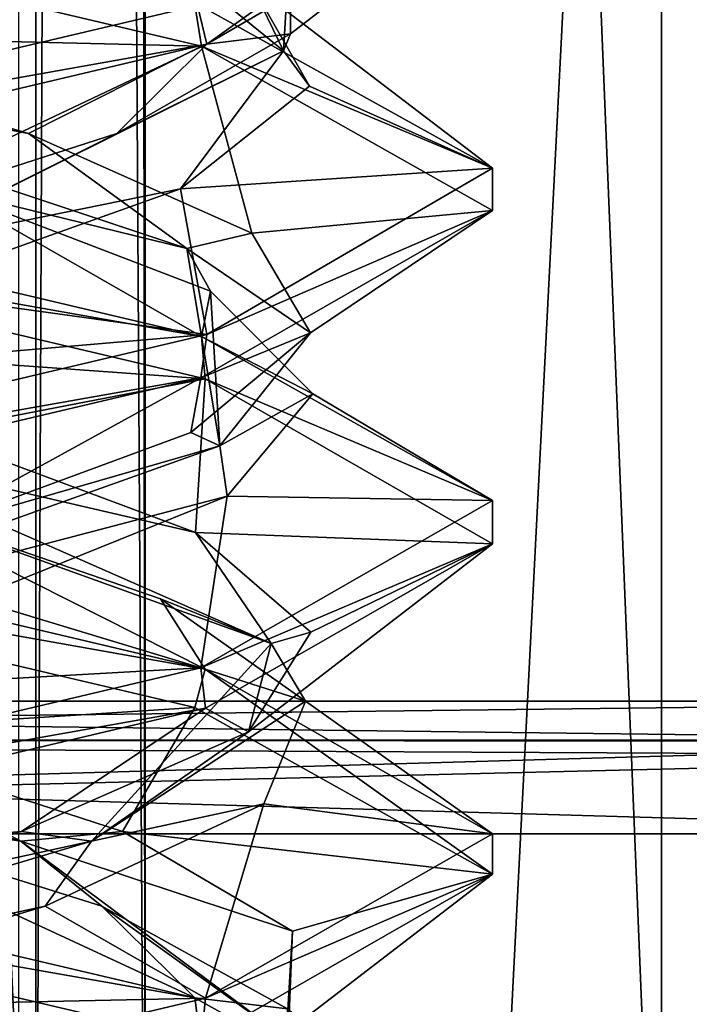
# Model space of a CAD drawing. Header units: millimetres. Extents: x -18.9 to 18.9, y -8.8 to 39.
# Tile 60 of 256: x 10.7 to 11.8, y -2.8 to -1.3. Entities that reach past the tile are written whole.
import ezdxf

# ---------------------------------------------------------------- set-up
doc = ezdxf.new("R2010")
doc.units = ezdxf.units.MM
doc.header["$LTSCALE"] = 41.718519
for name, color, linetype in [('1', 7, 'CONTINUOUS'), ('1238', 7, 'CONTINUOUS'), ('1240', 7, 'CONTINUOUS'), ('1242', 7, 'CONTINUOUS'), ('1301', 7, 'CONTINUOUS'), ('1305', 7, 'CONTINUOUS'), ('1859', 7, 'CONTINUOUS'), ('1860', 7, 'CONTINUOUS'), ('1861', 7, 'CONTINUOUS'), ('1871', 7, 'CONTINUOUS'), ('1872', 7, 'CONTINUOUS'), ('1873', 7, 'CONTINUOUS'), ('1883', 7, 'CONTINUOUS'), ('1884', 7, 'CONTINUOUS'), ('1885', 7, 'CONTINUOUS'), ('1904', 7, 'CONTINUOUS'), ('1905', 7, 'CONTINUOUS'), ('1906', 7, 'CONTINUOUS'), ('2008', 7, 'CONTINUOUS'), ('32', 7, 'CONTINUOUS'), ('6', 7, 'CONTINUOUS'), ('7', 7, 'CONTINUOUS'), ('8', 7, 'CONTINUOUS')]:
    doc.layers.add(name, color=color, linetype=linetype)

msp = doc.modelspace()

# ---------------------------------------------------------------- linework, layer by layer
at = {"layer": '1', "color": 7, "linetype": 'CONTINUOUS'}
for points in [[(9.0291, 26.4, -14.874), (12.9799, 26.4, -11.588), (9.0598, -3.5, -14.8553), (9.0291, 26.4, -14.874)], [(9.0598, -3.5, -14.8553), (12.9799, 26.4, -11.588), (11.4495, -3.5, -13.1023), (9.0598, -3.5, -14.8553)], [(11.4495, -3.5, -13.1023), (12.9799, 26.4, -11.588), (13.5068, -3.5, -10.9693), (11.4495, -3.5, -13.1023)]]:
    msp.add_3dface(points, dxfattribs=at)
at = {"layer": '1238', "color": 7, "linetype": 'CONTINUOUS'}
for points in [[(7.65, -2.3, -2.275), (7.65, -2.3, -4.075), (12.55, -2.3, -4.075), (7.65, -2.3, -2.275)], [(12.55, -2.3, -2.275), (7.65, -2.3, -2.275), (12.55, -2.3, -4.075), (12.55, -2.3, -2.275)]]:
    msp.add_3dface(points, dxfattribs=at)
at = {"layer": '1240', "color": 7, "linetype": 'CONTINUOUS'}
for points in [[(7.65, -7.1, -4.275), (12.55, -7.1, -4.275), (7.65, -2.5, -4.275), (7.65, -7.1, -4.275)], [(7.65, -2.5, -4.275), (12.55, -7.1, -4.275), (12.55, -2.5, -4.275), (7.65, -2.5, -4.275)]]:
    msp.add_3dface(points, dxfattribs=at)
at = {"layer": '1242', "color": 7, "linetype": 'CONTINUOUS'}
for points in [[(12.55, -7.1, -2.075), (7.65, -7.1, -2.075), (12.55, -2.5, -2.075), (12.55, -7.1, -2.075)], [(12.55, -2.5, -2.075), (7.65, -7.1, -2.075), (7.65, -2.5, -2.075), (12.55, -2.5, -2.075)]]:
    msp.add_3dface(points, dxfattribs=at)
at = {"layer": '1301', "color": 7, "linetype": 'CONTINUOUS'}
for points in [[(12.55, -2.3, -4.075), (7.65, -2.3, -4.075), (7.65, -2.3586, -4.2164), (12.55, -2.3, -4.075)], [(12.55, -2.3, -4.075), (7.65, -2.3586, -4.2164), (12.55, -2.3591, -4.217), (12.55, -2.3, -4.075)], [(7.65, -2.3586, -4.2164), (7.65, -2.5, -4.275), (12.55, -2.3591, -4.217), (7.65, -2.3586, -4.2164)], [(7.65, -2.5, -4.275), (12.55, -2.3825, -4.2368), (12.55, -2.3591, -4.217), (7.65, -2.5, -4.275)], [(7.65, -2.5, -4.275), (12.55, -2.5, -4.275), (12.55, -2.3825, -4.2368), (7.65, -2.5, -4.275)]]:
    msp.add_3dface(points, dxfattribs=at)
at = {"layer": '1305', "color": 7, "linetype": 'CONTINUOUS'}
for points in [[(7.65, -2.3, -2.275), (12.55, -2.3, -2.275), (12.55, -2.3603, -2.1318), (7.65, -2.3, -2.275)], [(7.65, -2.3586, -2.1336), (7.65, -2.3, -2.275), (12.55, -2.3603, -2.1318), (7.65, -2.3586, -2.1336)], [(12.55, -2.5, -2.075), (7.65, -2.5, -2.075), (7.65, -2.3586, -2.1336), (12.55, -2.5, -2.075)], [(12.55, -2.5, -2.075), (7.65, -2.3586, -2.1336), (12.55, -2.3827, -2.113), (12.55, -2.5, -2.075)], [(12.55, -2.3827, -2.113), (7.65, -2.3586, -2.1336), (12.55, -2.3603, -2.1318), (12.55, -2.3827, -2.113)]]:
    msp.add_3dface(points, dxfattribs=at)
at = {"layer": '1859', "color": 7, "linetype": 'CONTINUOUS'}
for points in [[(9.9586, -2, 6.8562), (10.5083, -1.9913, 7.2566), (11.0255, -2.2519, 7.3019), (9.9586, -2, 6.8562)], [(10.5083, -1.9913, 7.2566), (10.9579, -2.1458, 7.6402), (11.0255, -2.2519, 7.3019), (10.5083, -1.9913, 7.2566)], [(10.9579, -2.1458, 7.6402), (11.1765, -2.3003, 8.1891), (11.0255, -2.2519, 7.3019), (10.9579, -2.1458, 7.6402)], [(11.0255, -2.2519, 7.3019), (11.1765, -2.3003, 8.1891), (11.4586, -2.5003, 8.3576), (11.0255, -2.2519, 7.3019)], [(11.1765, -2.3003, 8.1891), (11.1138, -2.4549, 8.7767), (11.4586, -2.5003, 8.3576), (11.1765, -2.3003, 8.1891)], [(11.1138, -2.4549, 8.7767), (10.7842, -2.6094, 9.2671), (11.0256, -2.7481, 9.4105), (11.1138, -2.4549, 8.7767)], [(11.4586, -2.5003, 8.3576), (11.1138, -2.4549, 8.7767), (11.0256, -2.7481, 9.4105), (11.4586, -2.5003, 8.3576)], [(10.7842, -2.6094, 9.2671), (10.2638, -2.7639, 9.5471), (11.0256, -2.7481, 9.4105), (10.7842, -2.6094, 9.2671)], [(10.2638, -2.7639, 9.5471), (9.9586, -3, 9.8562), (11.0256, -2.7481, 9.4105), (10.2638, -2.7639, 9.5471)]]:
    msp.add_3dface(points, dxfattribs=at)
at = {"layer": '1860', "color": 7, "linetype": 'CONTINUOUS'}
for points in [[(11.0107, -2.0457, 7.7203), (10.4468, -1.9154, 7.2674), (10.6062, -1.8954, 7.3113), (11.0107, -2.0457, 7.7203)], [(11.1247, -2.2133, 8.1033), (10.5083, -1.9913, 7.2566), (10.4468, -1.9154, 7.2674), (11.1247, -2.2133, 8.1033)], [(11.1247, -2.2133, 8.1033), (10.4468, -1.9154, 7.2674), (11.0107, -2.0457, 7.7203), (11.1247, -2.2133, 8.1033)], [(10.9579, -2.1458, 7.6402), (10.5083, -1.9913, 7.2566), (11.1247, -2.2133, 8.1033), (10.9579, -2.1458, 7.6402)], [(11.1848, -2.196, 8.2685), (11.1247, -2.2133, 8.1033), (11.0107, -2.0457, 7.7203), (11.1848, -2.196, 8.2685)], [(11.1765, -2.3003, 8.1891), (10.9579, -2.1458, 7.6402), (11.1247, -2.2133, 8.1033), (11.1765, -2.3003, 8.1891)], [(11.0905, -2.3464, 8.836), (11.1247, -2.2133, 8.1033), (11.1848, -2.196, 8.2685), (11.0905, -2.3464, 8.836)], [(10.8541, -2.5111, 9.1449), (11.1765, -2.3003, 8.1891), (11.1247, -2.2133, 8.1033), (10.8541, -2.5111, 9.1449)], [(10.8541, -2.5111, 9.1449), (11.1247, -2.2133, 8.1033), (11.0905, -2.3464, 8.836), (10.8541, -2.5111, 9.1449)], [(11.1138, -2.4549, 8.7767), (11.1765, -2.3003, 8.1891), (10.8541, -2.5111, 9.1449), (11.1138, -2.4549, 8.7767)], [(10.7483, -2.4967, 9.2984), (10.8541, -2.5111, 9.1449), (11.0905, -2.3464, 8.836), (10.7483, -2.4967, 9.2984)], [(10.7842, -2.6094, 9.2671), (11.1138, -2.4549, 8.7767), (10.8541, -2.5111, 9.1449), (10.7842, -2.6094, 9.2671)], [(10.2333, -2.647, 9.5545), (10.8541, -2.5111, 9.1449), (10.7483, -2.4967, 9.2984), (10.2333, -2.647, 9.5545)], [(9.855, -2.8089, 9.545), (10.7842, -2.6094, 9.2671), (10.8541, -2.5111, 9.1449), (9.855, -2.8089, 9.545)], [(9.855, -2.8089, 9.545), (10.8541, -2.5111, 9.1449), (10.2333, -2.647, 9.5545), (9.855, -2.8089, 9.545)], [(10.2638, -2.7639, 9.5471), (10.7842, -2.6094, 9.2671), (9.855, -2.8089, 9.545), (10.2638, -2.7639, 9.5471)]]:
    msp.add_3dface(points, dxfattribs=at)
at = {"layer": '1861', "color": 7, "linetype": 'CONTINUOUS'}
for points in [[(10.06, -1.745, 7.1311), (9.9586, -1.5625, 6.8562), (11.0255, -1.8144, 7.3019), (10.06, -1.745, 7.1311)], [(10.6062, -1.8954, 7.3113), (10.06, -1.745, 7.1311), (11.0255, -1.8144, 7.3019), (10.6062, -1.8954, 7.3113)], [(11.0107, -2.0457, 7.7203), (10.6062, -1.8954, 7.3113), (11.0255, -1.8144, 7.3019), (11.0107, -2.0457, 7.7203)], [(11.4586, -2.0628, 8.3576), (11.0107, -2.0457, 7.7203), (11.0255, -1.8144, 7.3019), (11.4586, -2.0628, 8.3576)], [(11.1848, -2.196, 8.2685), (11.0107, -2.0457, 7.7203), (11.4586, -2.0628, 8.3576), (11.1848, -2.196, 8.2685)], [(11.0256, -2.3106, 9.4105), (11.0905, -2.3464, 8.836), (11.4586, -2.0628, 8.3576), (11.0256, -2.3106, 9.4105)], [(11.0905, -2.3464, 8.836), (11.1848, -2.196, 8.2685), (11.4586, -2.0628, 8.3576), (11.0905, -2.3464, 8.836)], [(9.9586, -2.5625, 9.8562), (10.7483, -2.4967, 9.2984), (11.0256, -2.3106, 9.4105), (9.9586, -2.5625, 9.8562)], [(10.7483, -2.4967, 9.2984), (11.0905, -2.3464, 8.836), (11.0256, -2.3106, 9.4105), (10.7483, -2.4967, 9.2984)], [(9.9586, -2.5625, 9.8562), (10.2333, -2.647, 9.5545), (10.7483, -2.4967, 9.2984), (9.9586, -2.5625, 9.8562)]]:
    msp.add_3dface(points, dxfattribs=at)
at = {"layer": '1871', "color": 7, "linetype": 'CONTINUOUS'}
for points in [[(9.9586, -1.5, 6.8562), (10.6304, -1.5278, 7.3267), (11.0199, -1.7502, 7.2963), (9.9586, -1.5, 6.8562)], [(10.6304, -1.5278, 7.3267), (11.0332, -1.6823, 7.7591), (11.0199, -1.7502, 7.2963), (10.6304, -1.5278, 7.3267)], [(11.0332, -1.6823, 7.7591), (11.1877, -1.8368, 8.3294), (11.0199, -1.7502, 7.2963), (11.0332, -1.6823, 7.7591)], [(11.0199, -1.7502, 7.2963), (11.1877, -1.8368, 8.3294), (11.4585, -1.9979, 8.3464), (11.0199, -1.7502, 7.2963)], [(11.1877, -1.8368, 8.3294), (11.0582, -1.9913, 8.906), (11.4585, -1.9979, 8.3464), (11.1877, -1.8368, 8.3294)], [(11.0582, -1.9913, 8.906), (10.6747, -2.1458, 9.3555), (11.0188, -2.2501, 9.4174), (11.0582, -1.9913, 8.906)], [(11.4585, -1.9979, 8.3464), (11.0582, -1.9913, 8.906), (11.0188, -2.2501, 9.4174), (11.4585, -1.9979, 8.3464)], [(10.6747, -2.1458, 9.3555), (10.1257, -2.3003, 9.5742), (11.0188, -2.2501, 9.4174), (10.6747, -2.1458, 9.3555)], [(10.1257, -2.3003, 9.5742), (9.9586, -2.5, 9.8562), (11.0188, -2.2501, 9.4174), (10.1257, -2.3003, 9.5742)]]:
    msp.add_3dface(points, dxfattribs=at)
at = {"layer": '1872', "color": 7, "linetype": 'CONTINUOUS'}
for points in [[(10.7588, -1.4444, 7.423), (10.1026, -1.3198, 7.1717), (10.2466, -1.294, 7.1611), (10.7588, -1.4444, 7.423)], [(10.9976, -1.6176, 7.7694), (10.6304, -1.5278, 7.3267), (10.1026, -1.3198, 7.1717), (10.9976, -1.6176, 7.7694)], [(10.9976, -1.6176, 7.7694), (10.1026, -1.3198, 7.1717), (10.7588, -1.4444, 7.423), (10.9976, -1.6176, 7.7694)], [(11.0958, -1.5947, 7.8892), (10.9976, -1.6176, 7.7694), (10.7588, -1.4444, 7.423), (11.0958, -1.5947, 7.8892)], [(11.0332, -1.6823, 7.7591), (10.6304, -1.5278, 7.3267), (10.9976, -1.6176, 7.7694), (11.0332, -1.6823, 7.7591)], [(11.1838, -1.745, 8.4576), (10.9976, -1.6176, 7.7694), (11.0958, -1.5947, 7.8892), (11.1838, -1.745, 8.4576)], [(11.0474, -1.9154, 8.8445), (11.0332, -1.6823, 7.7591), (10.9976, -1.6176, 7.7694), (11.0474, -1.9154, 8.8445)], [(11.0474, -1.9154, 8.8445), (10.9976, -1.6176, 7.7694), (11.1838, -1.745, 8.4576), (11.0474, -1.9154, 8.8445)], [(11.1877, -1.8368, 8.3294), (11.0332, -1.6823, 7.7591), (11.0474, -1.9154, 8.8445), (11.1877, -1.8368, 8.3294)], [(11.0035, -1.8954, 9.0039), (11.0474, -1.9154, 8.8445), (11.1838, -1.745, 8.4576), (11.0035, -1.8954, 9.0039)], [(11.0582, -1.9913, 8.906), (11.1877, -1.8368, 8.3294), (11.0474, -1.9154, 8.8445), (11.0582, -1.9913, 8.906)], [(10.5945, -2.0457, 9.4083), (11.0474, -1.9154, 8.8445), (11.0035, -1.8954, 9.0039), (10.5945, -2.0457, 9.4083)], [(10.2115, -2.2133, 9.5224), (11.0582, -1.9913, 8.906), (11.0474, -1.9154, 8.8445), (10.2115, -2.2133, 9.5224)], [(10.2115, -2.2133, 9.5224), (11.0474, -1.9154, 8.8445), (10.5945, -2.0457, 9.4083), (10.2115, -2.2133, 9.5224)], [(10.6747, -2.1458, 9.3555), (11.0582, -1.9913, 8.906), (10.2115, -2.2133, 9.5224), (10.6747, -2.1458, 9.3555)]]:
    msp.add_3dface(points, dxfattribs=at)
at = {"layer": '1873', "color": 7, "linetype": 'CONTINUOUS'}
for points in [[(10.2466, -1.294, 7.1611), (9.9586, -1.0625, 6.8562), (11.0199, -1.3127, 7.2963), (10.2466, -1.294, 7.1611)], [(10.7588, -1.4444, 7.423), (10.2466, -1.294, 7.1611), (11.0199, -1.3127, 7.2963), (10.7588, -1.4444, 7.423)], [(11.0958, -1.5947, 7.8892), (10.7588, -1.4444, 7.423), (11.0199, -1.3127, 7.2963), (11.0958, -1.5947, 7.8892)], [(11.4585, -1.5604, 8.3464), (11.0958, -1.5947, 7.8892), (11.0199, -1.3127, 7.2963), (11.4585, -1.5604, 8.3464)], [(11.0188, -1.8126, 9.4174), (11.1838, -1.745, 8.4576), (11.4585, -1.5604, 8.3464), (11.0188, -1.8126, 9.4174)], [(11.1838, -1.745, 8.4576), (11.0958, -1.5947, 7.8892), (11.4585, -1.5604, 8.3464), (11.1838, -1.745, 8.4576)], [(11.0035, -1.8954, 9.0039), (11.1838, -1.745, 8.4576), (11.0188, -1.8126, 9.4174), (11.0035, -1.8954, 9.0039)], [(9.9586, -2.0625, 9.8562), (10.5945, -2.0457, 9.4083), (11.0188, -1.8126, 9.4174), (9.9586, -2.0625, 9.8562)], [(10.5945, -2.0457, 9.4083), (11.0035, -1.8954, 9.0039), (11.0188, -1.8126, 9.4174), (10.5945, -2.0457, 9.4083)]]:
    msp.add_3dface(points, dxfattribs=at)
at = {"layer": '1883', "color": 7, "linetype": 'CONTINUOUS'}
for points in [[(11.009, -1.247, 7.2855), (11.0944, -1.2188, 7.8858), (11.4585, -1.4966, 8.3402), (11.009, -1.247, 7.2855)], [(11.0944, -1.2188, 7.8858), (11.1827, -1.3733, 8.4701), (11.4585, -1.4966, 8.3402), (11.0944, -1.2188, 7.8858)], [(11.1827, -1.3733, 8.4701), (10.9881, -1.5278, 9.028), (11.4585, -1.4966, 8.3402), (11.1827, -1.3733, 8.4701)], [(11.4585, -1.4966, 8.3402), (10.9881, -1.5278, 9.028), (11.028, -1.7474, 9.408), (11.4585, -1.4966, 8.3402)], [(10.9881, -1.5278, 9.028), (10.5558, -1.6823, 9.4308), (11.028, -1.7474, 9.408), (10.9881, -1.5278, 9.028)], [(10.5558, -1.6823, 9.4308), (9.9854, -1.8368, 9.5853), (11.028, -1.7474, 9.408), (10.5558, -1.6823, 9.4308)], [(9.9854, -1.8368, 9.5853), (9.9586, -2, 9.8562), (11.028, -1.7474, 9.408), (9.9854, -1.8368, 9.5853)]]:
    msp.add_3dface(points, dxfattribs=at)
at = {"layer": '1884', "color": 7, "linetype": 'CONTINUOUS'}
for points in [[(11.1431, -1.3198, 8.5002), (11.0944, -1.2188, 7.8858), (10.7773, -1.0219, 7.4881), (11.1431, -1.3198, 8.5002)], [(11.1431, -1.3198, 8.5002), (10.7773, -1.0219, 7.4881), (11.1539, -1.1437, 8.0691), (11.1431, -1.3198, 8.5002)], [(11.1537, -1.294, 8.6443), (11.1431, -1.3198, 8.5002), (11.1539, -1.1437, 8.0691), (11.1537, -1.294, 8.6443)], [(11.1827, -1.3733, 8.4701), (11.0944, -1.2188, 7.8858), (11.1431, -1.3198, 8.5002), (11.1827, -1.3733, 8.4701)], [(10.8919, -1.4444, 9.1565), (11.1431, -1.3198, 8.5002), (11.1537, -1.294, 8.6443), (10.8919, -1.4444, 9.1565)], [(10.5454, -1.6176, 9.3952), (10.9881, -1.5278, 9.028), (11.1431, -1.3198, 8.5002), (10.5454, -1.6176, 9.3952)], [(10.5454, -1.6176, 9.3952), (11.1431, -1.3198, 8.5002), (10.8919, -1.4444, 9.1565), (10.5454, -1.6176, 9.3952)], [(10.9881, -1.5278, 9.028), (11.1827, -1.3733, 8.4701), (11.1431, -1.3198, 8.5002), (10.9881, -1.5278, 9.028)], [(10.4257, -1.5947, 9.4934), (10.5454, -1.6176, 9.3952), (10.8919, -1.4444, 9.1565), (10.4257, -1.5947, 9.4934)], [(10.5558, -1.6823, 9.4308), (10.9881, -1.5278, 9.028), (10.5454, -1.6176, 9.3952), (10.5558, -1.6823, 9.4308)]]:
    msp.add_3dface(points, dxfattribs=at)
at = {"layer": '1885', "color": 7, "linetype": 'CONTINUOUS'}
for points in [[(11.028, -1.3099, 9.408), (11.1537, -1.294, 8.6443), (11.4585, -1.0591, 8.3402), (11.028, -1.3099, 9.408)], [(11.1537, -1.294, 8.6443), (11.1539, -1.1437, 8.0691), (11.4585, -1.0591, 8.3402), (11.1537, -1.294, 8.6443)], [(10.8919, -1.4444, 9.1565), (11.1537, -1.294, 8.6443), (11.028, -1.3099, 9.408), (10.8919, -1.4444, 9.1565)], [(9.9586, -1.5625, 9.8562), (10.4257, -1.5947, 9.4934), (11.028, -1.3099, 9.408), (9.9586, -1.5625, 9.8562)], [(10.4257, -1.5947, 9.4934), (10.8919, -1.4444, 9.1565), (11.028, -1.3099, 9.408), (10.4257, -1.5947, 9.4934)], [(10.2591, -2.7973, 7.1642), (9.9586, -2.5625, 6.8562), (11.018, -2.8121, 7.2944), (10.2591, -2.7973, 7.1642)]]:
    msp.add_3dface(points, dxfattribs=at)
at = {"layer": '1904', "color": 7, "linetype": 'CONTINUOUS'}
for points in [[(10.429, -1.2188, 9.492), (9.9586, -1.5, 9.8562), (11.0136, -1.2517, 9.4225), (10.429, -1.2188, 9.492)], [(9.9586, -2.5, 6.8562), (10.379, -2.4549, 7.201), (11.0099, -2.7472, 7.2863), (9.9586, -2.5, 6.8562)], [(10.379, -2.4549, 7.201), (10.8695, -2.6094, 7.5306), (11.0099, -2.7472, 7.2863), (10.379, -2.4549, 7.201)], [(10.8695, -2.6094, 7.5306), (11.1495, -2.7639, 8.051), (11.0099, -2.7472, 7.2863), (10.8695, -2.6094, 7.5306)], [(11.0099, -2.7472, 7.2863), (11.1495, -2.7639, 8.051), (11.4586, -2.9987, 8.3501), (11.0099, -2.7472, 7.2863)]]:
    msp.add_3dface(points, dxfattribs=at)
at = {"layer": '1905', "color": 7, "linetype": 'CONTINUOUS'}
for points in [[(9.8146, -1.3198, 9.5408), (10.429, -1.2188, 9.492), (10.8267, -1.0219, 9.1749), (9.8146, -1.3198, 9.5408)], [(9.8146, -1.3198, 9.5408), (10.8267, -1.0219, 9.1749), (10.2457, -1.1437, 9.5516), (9.8146, -1.3198, 9.5408)], [(10.7473, -2.5111, 7.4608), (9.7915, -2.3003, 7.1383), (9.7056, -2.2133, 7.1901), (10.7473, -2.5111, 7.4608)], [(10.7473, -2.5111, 7.4608), (9.7056, -2.2133, 7.1901), (10.4383, -2.3464, 7.2243), (10.7473, -2.5111, 7.4608)], [(10.379, -2.4549, 7.201), (9.7915, -2.3003, 7.1383), (10.7473, -2.5111, 7.4608), (10.379, -2.4549, 7.201)], [(10.9007, -2.4967, 7.5665), (10.7473, -2.5111, 7.4608), (10.4383, -2.3464, 7.2243), (10.9007, -2.4967, 7.5665)], [(10.8695, -2.6094, 7.5306), (10.379, -2.4549, 7.201), (10.7473, -2.5111, 7.4608), (10.8695, -2.6094, 7.5306)], [(11.1569, -2.647, 8.0815), (10.7473, -2.5111, 7.4608), (10.9007, -2.4967, 7.5665), (11.1569, -2.647, 8.0815)], [(11.1474, -2.8089, 8.4599), (10.8695, -2.6094, 7.5306), (10.7473, -2.5111, 7.4608), (11.1474, -2.8089, 8.4599)], [(11.1474, -2.8089, 8.4599), (10.7473, -2.5111, 7.4608), (11.1569, -2.647, 8.0815), (11.1474, -2.8089, 8.4599)], [(11.1495, -2.7639, 8.051), (10.8695, -2.6094, 7.5306), (11.1474, -2.8089, 8.4599), (11.1495, -2.7639, 8.051)], [(11.1507, -2.7973, 8.6567), (11.1474, -2.8089, 8.4599), (11.1569, -2.647, 8.0815), (11.1507, -2.7973, 8.6567)]]:
    msp.add_3dface(points, dxfattribs=at)
at = {"layer": '1906', "color": 7, "linetype": 'CONTINUOUS'}
for points in [[(10.4383, -2.3464, 7.2243), (9.9586, -2.0625, 6.8562), (11.0099, -2.3097, 7.2863), (10.4383, -2.3464, 7.2243)], [(10.9007, -2.4967, 7.5665), (10.4383, -2.3464, 7.2243), (11.0099, -2.3097, 7.2863), (10.9007, -2.4967, 7.5665)], [(11.4586, -2.5612, 8.3501), (10.9007, -2.4967, 7.5665), (11.0099, -2.3097, 7.2863), (11.4586, -2.5612, 8.3501)], [(11.1569, -2.647, 8.0815), (10.9007, -2.4967, 7.5665), (11.4586, -2.5612, 8.3501), (11.1569, -2.647, 8.0815)], [(11.0193, -2.8125, 9.4168), (11.1507, -2.7973, 8.6567), (11.4586, -2.5612, 8.3501), (11.0193, -2.8125, 9.4168)], [(11.1507, -2.7973, 8.6567), (11.1569, -2.647, 8.0815), (11.4586, -2.5612, 8.3501), (11.1507, -2.7973, 8.6567)]]:
    msp.add_3dface(points, dxfattribs=at)
at = {"layer": '2008', "color": 7, "linetype": 'CONTINUOUS'}
for points in [[(11.028, -1.3099, 9.408), (11.4585, -1.0025, 8.3679), (11.0136, -1.2517, 9.4225), (11.028, -1.3099, 9.408)], [(11.028, -1.3099, 9.408), (11.4585, -1.0591, 8.3402), (11.4585, -1.0025, 8.3679), (11.028, -1.3099, 9.408)], [(11.0199, -1.3127, 7.2963), (9.9586, -1.0625, 6.8562), (11.009, -1.247, 7.2855), (11.0199, -1.3127, 7.2963)], [(9.9586, -1.5, 9.8562), (11.028, -1.3099, 9.408), (11.0136, -1.2517, 9.4225), (9.9586, -1.5, 9.8562)], [(11.0199, -1.3127, 7.2963), (11.009, -1.247, 7.2855), (11.4585, -1.4966, 8.3402), (11.0199, -1.3127, 7.2963)], [(9.9586, -1.5, 9.8562), (9.9586, -1.5625, 9.8562), (11.028, -1.3099, 9.408), (9.9586, -1.5, 9.8562)], [(11.4585, -1.5604, 8.3464), (11.0199, -1.3127, 7.2963), (11.4585, -1.4966, 8.3402), (11.4585, -1.5604, 8.3464)], [(11.4585, -1.5604, 8.3464), (11.4585, -1.4966, 8.3402), (11.028, -1.7474, 9.408), (11.4585, -1.5604, 8.3464)], [(9.9586, -1.5625, 6.8562), (9.9586, -1.5, 6.8562), (11.0199, -1.7502, 7.2963), (9.9586, -1.5625, 6.8562)], [(11.0255, -1.8144, 7.3019), (9.9586, -1.5625, 6.8562), (11.0199, -1.7502, 7.2963), (11.0255, -1.8144, 7.3019)], [(11.0188, -1.8126, 9.4174), (11.4585, -1.5604, 8.3464), (11.028, -1.7474, 9.408), (11.0188, -1.8126, 9.4174)], [(9.9586, -2, 9.8562), (11.0188, -1.8126, 9.4174), (11.028, -1.7474, 9.408), (9.9586, -2, 9.8562)], [(11.0255, -1.8144, 7.3019), (11.0199, -1.7502, 7.2963), (11.4585, -1.9979, 8.3464), (11.0255, -1.8144, 7.3019)], [(9.9586, -2, 9.8562), (9.9586, -2.0625, 9.8562), (11.0188, -1.8126, 9.4174), (9.9586, -2, 9.8562)], [(11.4586, -2.0628, 8.3576), (11.0255, -1.8144, 7.3019), (11.4585, -1.9979, 8.3464), (11.4586, -2.0628, 8.3576)], [(9.9586, -2.0625, 6.8562), (9.9586, -2, 6.8562), (11.0255, -2.2519, 7.3019), (9.9586, -2.0625, 6.8562)], [(11.4586, -2.0628, 8.3576), (11.4585, -1.9979, 8.3464), (11.0188, -2.2501, 9.4174), (11.4586, -2.0628, 8.3576)], [(9.9586, -2.0625, 6.8562), (11.0255, -2.2519, 7.3019), (11.0099, -2.3097, 7.2863), (9.9586, -2.0625, 6.8562)], [(11.0256, -2.3106, 9.4105), (11.4586, -2.0628, 8.3576), (11.0188, -2.2501, 9.4174), (11.0256, -2.3106, 9.4105)], [(9.9586, -2.5, 9.8562), (11.0256, -2.3106, 9.4105), (11.0188, -2.2501, 9.4174), (9.9586, -2.5, 9.8562)], [(11.0255, -2.2519, 7.3019), (11.4586, -2.5612, 8.3501), (11.0099, -2.3097, 7.2863), (11.0255, -2.2519, 7.3019)], [(11.0255, -2.2519, 7.3019), (11.4586, -2.5003, 8.3576), (11.4586, -2.5612, 8.3501), (11.0255, -2.2519, 7.3019)], [(9.9586, -2.5, 9.8562), (9.9586, -2.5625, 9.8562), (11.0256, -2.3106, 9.4105), (9.9586, -2.5, 9.8562)], [(9.9586, -2.5625, 6.8562), (9.9586, -2.5, 6.8562), (11.0099, -2.7472, 7.2863), (9.9586, -2.5625, 6.8562)], [(11.4586, -2.5003, 8.3576), (11.0256, -2.7481, 9.4105), (11.4586, -2.5612, 8.3501), (11.4586, -2.5003, 8.3576)], [(11.018, -2.8121, 7.2944), (9.9586, -2.5625, 6.8562), (11.0099, -2.7472, 7.2863), (11.018, -2.8121, 7.2944)], [(11.0256, -2.7481, 9.4105), (11.0193, -2.8125, 9.4168), (11.4586, -2.5612, 8.3501), (11.0256, -2.7481, 9.4105)], [(11.0256, -2.7481, 9.4105), (9.9586, -3, 9.8562), (11.0193, -2.8125, 9.4168), (11.0256, -2.7481, 9.4105)], [(11.018, -2.8121, 7.2944), (11.0099, -2.7472, 7.2863), (11.4586, -2.9987, 8.3501), (11.018, -2.8121, 7.2944)]]:
    msp.add_3dface(points, dxfattribs=at)
at = {"layer": '32', "color": 7, "linetype": 'CONTINUOUS'}
for points in [[(10.7699, -3.5, 12.9218), (10.7699, 28.9806, 12.9218), (10.9059, 28.9749, 13.1244), (10.7699, -3.5, 12.9218)], [(10.9349, -3.5, 13.3102), (10.7699, -3.5, 12.9218), (10.9059, 28.9749, 13.1244), (10.9349, -3.5, 13.3102)], [(10.9326, 28.9705, 13.346), (10.9349, -3.5, 13.3102), (10.9059, 28.9749, 13.1244), (10.9326, 28.9705, 13.346)], [(10.7441, 28.967, 13.6867), (10.9349, -3.5, 13.3102), (10.9326, 28.9705, 13.346), (10.7441, 28.967, 13.6867)], [(10.7441, 28.967, 13.6867), (10.7441, -3.5, 13.6867), (10.9349, -3.5, 13.3102), (10.7441, 28.967, 13.6867)]]:
    msp.add_3dface(points, dxfattribs=at)
at = {"layer": '6', "color": 7, "linetype": 'CONTINUOUS'}
for points in [[(11.7132, -3.5, 6.1104), (14.8738, -3.5, 8.5797), (14.8738, 32.4, 8.5797), (11.7132, -3.5, 6.1104)], [(11.7132, 32.4, 6.1104), (11.7132, -3.5, 6.1104), (14.8738, 32.4, 8.5797), (11.7132, 32.4, 6.1104)]]:
    msp.add_3dface(points, dxfattribs=at)
at = {"layer": '7', "color": 7, "linetype": 'CONTINUOUS'}
for points in [[(11.7132, -3.5, 6.1104), (10.2565, 32.4, 5.5219), (10.0975, -3.5, 5.5098), (11.7132, -3.5, 6.1104)], [(11.7132, -3.5, 6.1104), (11.7132, 32.4, 6.1104), (10.2565, 32.4, 5.5219), (11.7132, -3.5, 6.1104)]]:
    msp.add_3dface(points, dxfattribs=at)
at = {"layer": '8', "color": 7, "linetype": 'CONTINUOUS'}
for points in [[(8.0516, -3.5, 10.4742), (8.0516, 29.1905, 10.4742), (10.7699, -3.5, 12.9218), (8.0516, -3.5, 10.4742)], [(8.0516, 29.1905, 10.4742), (9.2835, 29.0956, 11.5834), (10.7699, -3.5, 12.9218), (8.0516, 29.1905, 10.4742)], [(10.7699, 28.9806, 12.9218), (10.7699, -3.5, 12.9218), (9.2835, 29.0956, 11.5834), (10.7699, 28.9806, 12.9218)]]:
    msp.add_3dface(points, dxfattribs=at)

doc.saveas('drawing.dxf')
